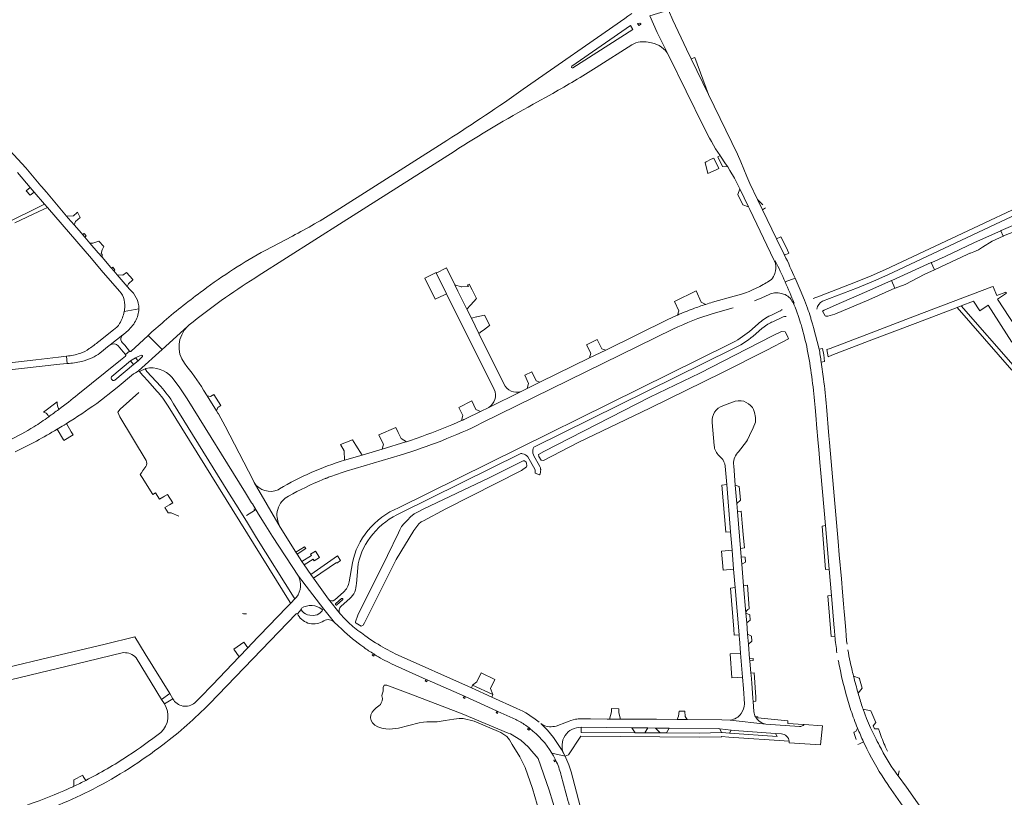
# Model space of a CAD drawing. Header units: metres. Extents: x 166325 to 190320, y 381923 to 404576.
# Tile 196 of 256: x 171467 to 171992, y 387493 to 387907. Entities that reach past the tile are written whole.
import ezdxf

# ---------------------------------------------------------------- set-up
doc = ezdxf.new("R2010")
doc.units = ezdxf.units.M
for name, color, linetype, lineweight in [('B-WE-OG-WATER_BEEK-GV', 8, 'Continuous', 18), ('B-WE-OG-WATER_MEER-GV', 8, 'Continuous', 18), ('B-WE-VH-VERHARDING_ASFALT-GV', 8, 'Continuous', 18), ('B-WE-VH-VERHARDING_BETON-GV', 8, 'Continuous', 18), ('B-WE-VH-VERHARDING_BETONSTRAATSTEEN-GV', 8, 'Continuous', 18), ('B-WE-VH-VERHARDING_HALFVERHARDING-GV', 8, 'Continuous', 18), ('B-WE-VH-VERHARDING_STRAATBAKSTEEN-GV', 8, 'Continuous', 18)]:
    doc.layers.add(name, color=color, linetype=linetype, lineweight=lineweight)

msp = doc.modelspace()

# ---------------------------------------------------------------- linework, layer by layer
at = {"layer": 'B-WE-OG-WATER_BEEK-GV', "flags": 128}
for points in [[(171990.916, 387791.989), (171991.187, 387792.114), (172004.764, 387797.421), (172016.389, 387802.808), (172015.086, 387805.868), (171989.948, 387795.023), (171989.672, 387794.906)], [(171977.733, 387784.646), (171979.988, 387786.077), (171985.077, 387789.308), (171990.916, 387791.989), (171989.672, 387794.906), (171975.647, 387788.526), (171960.097, 387781.238), (171952.89, 387778.011), (171952.616, 387777.889), (171954.379, 387774.128), (171954.651, 387774.254), (171971.848, 387782.232), (171973.248, 387782.84), (171973.546, 387782.97), (171975.243, 387783.707)], [(171931.441, 387768.332), (171933.216, 387764.244), (171933.491, 387764.363), (171938.722, 387766.31), (171949.171, 387771.712), (171954.379, 387774.128), (171952.616, 387777.889), (171944.479, 387774.245), (171931.715, 387768.455)], [(171933.216, 387764.244), (171931.441, 387768.332), (171918.385, 387762.441), (171904.813, 387756.692), (171895.632, 387752.627), (171894.758, 387752.009), (171896.125, 387749.62), (171896.604, 387749.466), (171897.583, 387749.317), (171901.27, 387750.438), (171919.381, 387758.074)], [(171841.477, 387719.472), (171865.21, 387731.355), (171876.624, 387737.38), (171876.205, 387738.67), (171874.94, 387741.05), (171872.978, 387741.179), (171868.224, 387738.885), (171854.666, 387731.938), (171829.42, 387719.097), (171807.301, 387708.459), (171802.838, 387706.235), (171746.346, 387677.371), (171743.633, 387675.815), (171743.731, 387674.63), (171744.99, 387672.693), (171746.162, 387672.492), (171764.735, 387682.051), (171802.866, 387700.342)], [(171734.461, 387667.203), (171737.132, 387669.139), (171737.372, 387669.754), (171737.241, 387671.092), (171737.033, 387671.619), (171736.123, 387672.343), (171735.414, 387672.321), (171717.375, 387663.251), (171682.574, 387646.858), (171679.498, 387645.199), (171677.349, 387644.124), (171675.497, 387642.498), (171673.856, 387640.853), (171672.071, 387638.963), (171670.696, 387637.407), (171669.763, 387635.615), (171668.972, 387634.083), (171663.12, 387622.014), (171647.413, 387590.173), (171646.13, 387586.703), (171646.185, 387586.182), (171646.492, 387585.905), (171649.209, 387584.31), (171650.157, 387584.942), (171650.938, 387586.122), (171667.846, 387619.839), (171677.29, 387635.333), (171679.817, 387638.791), (171681.18, 387639.889), (171682.444, 387640.454), (171694.164, 387646.89)]]:
    msp.add_lwpolyline(points, close=True, dxfattribs=at)
at = {"layer": 'B-WE-OG-WATER_MEER-GV', "flags": 128}
for points in [[(171530.907, 387708.668), (171520.835, 387699.906), (171519.608, 387698.299), (171520.778, 387695.709), (171534.663, 387672.557)], [(171534.487, 387669.376), (171532.991, 387667.176), (171532.217, 387666.037), (171531.58, 387665.1), (171532.544, 387663.548), (171538.225, 387654.404), (171539.762, 387655.299), (171541.863, 387651.941), (171543.624, 387653.006), (171544.025, 387653.249), (171544.425, 387653.491), (171546.068, 387654.485), (171548.848, 387650.041), (171547.216, 387649.017), (171544.696, 387647.435), (171546.471, 387644.606), (171547.829, 387644.667), (171548.041, 387644.676), (171552.192, 387642.964)], [(171753.247, 387484.249), (171749.259, 387497.025), (171743.423, 387513.821), (171738.921, 387518.958), (171738.198, 387519.864), (171734.112, 387523.7), (171728.673, 387526.999), (171727.448, 387527.375), (171702.988, 387537.712), (171675.561, 387548.101), (171662.853, 387552.989), (171661.493, 387552.97), (171660.92, 387551.7), (171660.815, 387549.773), (171660.282, 387548.183), (171660.197, 387547.238), (171660.453, 387545.908), (171660.312, 387544.594), (171659.893, 387543.557), (171659.423, 387542.683), (171658.593, 387541.861), (171657.093, 387540.852), (171655.884, 387539.687), (171654.956, 387538.558), (171654.398, 387537.106), (171654.234, 387535.562), (171654.454, 387534.088), (171655.273, 387532.94), (171656.437, 387531.693), (171658.063, 387530.726), (171660.12, 387530.075), (171662.335, 387529.598), (171664.202, 387529.465), (171669.01, 387530.097), (171679.998, 387532.789), (171682.34, 387533.194), (171684.107, 387533.426), (171688.469, 387533.392), (171689.709, 387533.413), (171693.903, 387534.101), (171698.577, 387534.843), (171701.27, 387535.184), (171703.518, 387535.131), (171709.243, 387533.712), (171723.544, 387527.664), (171726.69, 387525.521), (171728.104, 387523.862), (171729.517, 387521.372), (171733.719, 387514.733), (171736.499, 387509.053), (171740.47, 387497.885), (171746.64, 387476.519)]]:
    msp.add_lwpolyline(points, dxfattribs=at)
at = {"layer": 'B-WE-OG-WATER_MEER-GV'}
for points in [[(171534.663, 387672.557, -0.2942682), (171534.487, 387669.376)], [(171585.939, 387591.142, 0.1648326), (171588.208, 387590.93)]]:
    msp.add_lwpolyline(points, format="xyb", dxfattribs=at)
at = {"layer": 'B-WE-VH-VERHARDING_ASFALT-GV', "flags": 128}
for points in [[(171793.252, 387910.619), (171791.161, 387909.084), (171789.484, 387907.902), (171735.432, 387870.238)], [(171812.753, 387888.397), (171806.819, 387900.396), (171802.827, 387909.277)], [(171761.322, 387882.506), (171792.487, 387904.192), (171793.839, 387902.102), (171761.866, 387881.632)], [(171796.224, 387905.289), (171797.496, 387905.458)], [(171797.825, 387904.645), (171796.97, 387904.132), (171796.224, 387905.289)], [(171774.25, 387881.831), (171793.227, 387893.853)], [(171740.679, 387862.174), (171751.131, 387868.02)], [(171694.869, 387843.001), (171635.92, 387805.463)], [(171592.554, 387769.678), (171594.399, 387770.851), (171639.642, 387799.606), (171698.657, 387837.115)], [(172048.51, 387830.68), (171928.3, 387774.23), (171920.75, 387770.82), (171912.37, 387767.42), (171893.085, 387760.088), (171889.756, 387758.823)], [(171894.744, 387757.349), (171913.38, 387764.52), (171921.9, 387768), (171929.49, 387771.42), (172049.563, 387827.842)], [(171612.597, 387792.058), (171598.052, 387784.396)], [(171867.554, 387768.958), (171866.204, 387768.036)], [(171847.675, 387760.086), (171836.128, 387756.761)], [(171858.637, 387757.542), (171862.529, 387759.111), (171866.351, 387760.909)], [(171836.593, 387750.834), (171847.196, 387753.861)], [(171879.262, 387756.124), (171879.683, 387756.321)], [(171872.276, 387752.148), (171867.18, 387749.75)], [(171868.41, 387746.44), (171873.79, 387748.95)], [(171891.766, 387753.302), (171891.82, 387753.149)], [(171556.769, 387743.96), (171543.176, 387731.632), (171530.587, 387720.192)], [(171535.709, 387739.027), (171543.176, 387731.632), (171556.769, 387743.96), (171557.613, 387744.725)], [(171812.789, 387747.727), (171779.367, 387731.369), (171770.774, 387727.155), (171744.297, 387714.162), (171737.618, 387710.885), (171734.34, 387709.264), (171717.06, 387700.791), (171712.788, 387698.697), (171705.034, 387694.895)], [(171860.531, 387745.261), (171855.9, 387741.21)], [(171862.43, 387742.89), (171865.65, 387745.06)], [(171508.383, 387702.955), (171519.203, 387711.439), (171528.029, 387718.6), (171528.981, 387719.295), (171530.443, 387720.143), (171530.587, 387720.192), (171543.176, 387731.632), (171535.709, 387739.027), (171530.971, 387734.571), (171526.666, 387730.762)], [(171522.229, 387739.361), (171515.544, 387734.07)], [(171713.46, 387692.517), (171815.109, 387742.426)], [(171857.91, 387738.82), (171862.43, 387742.89)], [(171519.855, 387733.503), (171522.518, 387730.312), (171523.694, 387728.904), (171525.917, 387730.825), (171523.293, 387733.892)], [(171523.293, 387733.892), (171522.016, 387735.385)], [(171845.673, 387734.711), (171669.03, 387647.405)], [(171344.844, 387707.788), (171370.493, 387710.613), (171375.818, 387711.199), (171383.173, 387712.009), (171388.634, 387712.61), (171408.962, 387714.849), (171415.763, 387715.598), (171416.031, 387715.628), (171428.726, 387717.052), (171433.536, 387717.592), (171488.689, 387723.779), (171492.705, 387724.184), (171492.231, 387728.074), (171488.119, 387727.533), (171476.029, 387726.116), (171429.718, 387720.895), (171422.884, 387720.125), (171409.136, 387718.575), (171403.527, 387717.943), (171382.499, 387715.572), (171373.338, 387714.539), (171342.31, 387711.041)], [(171523.649, 387728.139), (171521, 387725.872), (171512.908, 387719.31), (171498.387, 387707.699)], [(171516.465, 387717.305), (171526.47, 387725.541), (171529.062, 387727.192), (171530.552, 387727.991), (171532.18, 387728.556)], [(171532.669, 387727.654), (171530.382, 387725.634), (171528.043, 387723.626), (171518.006, 387715.324)], [(171525.917, 387730.825), (171523.694, 387728.904)], [(171741.101, 387679.627), (171846.954, 387732.002)], [(171534.595, 387721.541), (171531.148, 387719.984), (171532.754, 387718.018), (171533.983, 387716.658), (171534.884, 387715.66), (171535.543, 387714.931), (171540.411, 387709.541)], [(171531.148, 387719.984), (171534.595, 387721.541)], [(171542.506, 387711.862), (171535.099, 387720.009), (171534.47, 387720.795)], [(171516.614, 387715.458), (171516.27, 387715.901)], [(171548.496, 387716.764), (171552.636, 387711.24), (171556.58, 387705.373), (171587.521, 387655.326), (171590.875, 387649.979), (171591.248, 387649.391), (171594.584, 387644.008), (171597.563, 387639.216), (171602.04, 387632.06), (171615.733, 387610.926), (171629.352, 387593.433), (171634.96, 387586.228), (171636.787, 387584.634), (171638.992, 387582.566)], [(171642.26, 387586.421), (171640.264, 387588.352), (171638.031, 387590.934), (171631.785, 387598.644), (171623.852, 387609.878), (171622.41, 387611.921), (171618.806, 387617.024), (171617.64, 387618.829), (171615.193, 387622.616), (171614.481, 387623.719), (171606.042, 387636.975), (171592.214, 387660.785), (171591.616, 387662.008), (171576.786, 387690.822), (171573.156, 387697.356), (171572.947, 387697.692), (171572.135, 387698.998), (171567.163, 387706.988), (171565.281, 387710.013)], [(171546.403, 387701.498), (171611.454, 387596.906)], [(171613.501, 387599.337), (171593.497, 387631.443), (171588.653, 387639.312), (171584.498, 387646), (171578.216, 387655.963), (171549.275, 387702.783)], [(171673.397, 387682.565), (171673.186, 387682.495), (171672.975, 387682.427), (171660.376, 387678.655), (171649.656, 387675.446), (171640.324, 387672.652)], [(171641.156, 387666.811), (171669.951, 387675.447)], [(171670.37, 387644.63), (171734.224, 387676.224)], [(171744.322, 387669.407), (171740.98, 387675.407), (171740.868, 387675.608)], [(171737.953, 387674.521), (171741.62, 387667.908)], [(171741.765, 387665.804), (171744.092, 387664.909)], [(171592.214, 387660.785), (171606.042, 387636.975)], [(171628.746, 387662.372), (171630.067, 387662.902), (171630.34, 387663.01), (171630.615, 387663.118)], [(171605.701, 387657.463), (171604.991, 387657.002)], [(171608.781, 387652.46), (171610.501, 387653.504)], [(171644.49, 387617.98), (171642.796, 387607.994)], [(171646.619, 387607.042), (171647.651, 387617.466)], [(171628.462, 387593.218), (171629.352, 387593.433), (171615.733, 387610.926)], [(171639.822, 387602.458), (171635.146, 387598.33)], [(171614.779, 387599.779), (171614.235, 387599.202), (171611.382, 387596.227), (171609.486, 387594.258), (171590.493, 387574.525), (171589.335, 387573.324), (171588.89, 387572.855), (171584.145, 387567.918), (171570.027, 387553.163), (171568.985, 387552.078), (171564.543, 387547.452), (171560.628, 387543.581)], [(171611.382, 387596.227), (171614.235, 387599.202)], [(171631.785, 387598.644), (171638.031, 387590.934)], [(171638.581, 387595.015), (171643.131, 387598.979)], [(171615.218, 387590.831), (171617.246, 387593.25)], [(171617.779, 387592.385), (171617.246, 387593.25), (171615.218, 387590.831), (171615.576, 387590.245)], [(171628.444, 387592.472), (171627.338, 387591.493)], [(171629.352, 387593.433), (171628.462, 387593.218)], [(171634.96, 387586.228), (171629.352, 387593.433)], [(171568.441, 387543.037), (171614.504, 387590.965)], [(171623.781, 387590.072), (171621.763, 387590.175)], [(171656.881, 387575.5), (171654.354, 387577.136), (171651.05, 387579.415), (171649.324, 387580.697)], [(171655.844, 387569.559), (171656.236, 387569.315)], [(171732.115, 387540.537), (171718.69, 387546.569), (171707.831, 387551.46), (171667.365, 387569.655)], [(171665.289, 387564.361), (171683.867, 387555.999), (171684.283, 387555.809), (171704.184, 387546.997), (171704.532, 387546.851), (171721.23, 387539.226), (171721.55, 387539.085), (171721.982, 387538.943), (171731.452, 387534.648)], [(171548.926, 387545.727), (171544.41, 387542.966)], [(171736.63, 387531.558), (171738.542, 387530.138), (171738.905, 387529.85)], [(171760.92, 387506.73), (171759.7, 387510.56), (171758.17, 387514.25), (171757.773, 387515.034), (171750.698, 387516.78), (171751.567, 387515.278), (171752.624, 387513.165), (171752.835, 387512.76)], [(171750.698, 387516.78), (171757.773, 387515.034), (171757.06, 387516.44)], [(171755.532, 387505.49), (171755.696, 387504.881), (171759.427, 387491.022), (171759.541, 387490.582), (171761.282, 387483.801), (171761.369, 387483.471), (171769.193, 387453.9), (171769.737, 387451.828), (171769.87, 387451.36), (171775.993, 387428.097), (171776.114, 387427.637), (171778.492, 387418.603), (171781.817, 387406.044), (171782.213, 387404.728), (171782.356, 387404.309), (171782.811, 387403.021)], [(171797.522, 387386.856), (171792.717, 387395.505), (171792.642, 387395.64), (171790.782, 387399.325), (171788.867, 387403.781), (171786.804, 387409.464), (171785.312, 387414.215), (171783.412, 387421.437), (171760.92, 387506.73)]]:
    msp.add_lwpolyline(points, dxfattribs=at)
at = {"layer": 'B-WE-VH-VERHARDING_ASFALT-GV'}
for points in [[(171793.227, 387893.853, -0.0934793), (171797.737, 387895.418)], [(171797.737, 387895.418, -0.0329437), (171799.953, 387895.475)], [(171799.953, 387895.475, -0.056196), (171803.778, 387894.882)], [(171803.778, 387894.882, -0.2291228), (171812.753, 387888.397)], [(171751.131, 387868.02, 0.0158317), (171774.25, 387881.831)], [(171761.866, 387881.632, -0.9460445), (171761.322, 387882.506)], [(171735.432, 387870.238, -0.0128118), (171694.869, 387843.001)], [(171698.657, 387837.115, -0.0180414), (171740.679, 387862.174)], [(171635.92, 387805.463, -0.0214633), (171612.597, 387792.058)], [(171598.052, 387784.396, 0.0365034), (171565.063, 387763.107)], [(171869.245, 387778.731, -0.0320249), (171869.775, 387777.495)], [(171869.775, 387777.495, -0.1397866), (171869.429, 387772.158)], [(171557.613, 387744.725, -0.0285473), (171592.554, 387769.678)], [(171869.429, 387772.158, -0.0916062), (171867.554, 387768.958)], [(171863.164, 387766.161, -0.0738301), (171847.675, 387760.086)], [(171866.204, 387768.036, -0.0156092), (171863.164, 387766.161)], [(171565.063, 387763.107, 0.0206462), (171544.274, 387746.665)], [(171866.351, 387760.909, -0.0840759), (171869.223, 387761.722)], [(171869.223, 387761.722, -0.0531637), (171871.104, 387761.724)], [(171871.104, 387761.724, -0.0806471), (171874.811, 387760.847)], [(171874.811, 387760.847, -0.1975456), (171879.262, 387756.124)], [(171836.128, 387756.761, 0.006041), (171832.58, 387755.67)], [(171891.82, 387753.149, -0.2552028), (171894.744, 387757.349)], [(171817.506, 387749.921, 0.0081634), (171812.789, 387747.727)], [(171815.109, 387742.426, -0.0395048), (171836.593, 387750.834)], [(171867.18, 387749.75, 0.0438032), (171863.658, 387747.798)], [(171872.843, 387752.499, -0.0596242), (171872.276, 387752.148)], [(171873.29, 387752.937, -0.0531134), (171872.843, 387752.499)], [(171873.79, 387748.95, -0.1175436), (171875.381, 387749.179)], [(171544.274, 387746.665, 0.0089444), (171535.709, 387739.027)], [(171555.07, 387724.275, -0.3709554), (171556.769, 387743.96)], [(171863.658, 387747.798, 0.0437883), (171860.531, 387745.261)], [(171865.65, 387745.06, -0.0408696), (171868.41, 387746.44)], [(171522.016, 387735.385, -0.4278018), (171522.229, 387739.361)], [(171855.9, 387741.21, -0.0581303), (171845.673, 387734.711)], [(171846.954, 387732.002, 0.0724671), (171857.91, 387738.82)], [(171515.544, 387734.07, -0.3699604), (171519.855, 387733.503)], [(171523.694, 387728.904, -0.4562454), (171523.649, 387728.139)], [(171526.666, 387730.762, -0.42592), (171525.917, 387730.825)], [(171565.281, 387710.013, 0.0339653), (171555.07, 387724.275)], [(171530.587, 387720.192, -0.2744528), (171531.148, 387719.984)], [(171534.47, 387720.795, -0.44599), (171534.595, 387721.541)], [(171534.595, 387721.541, -0.2731056), (171548.496, 387716.764)], [(171518.006, 387715.324, -0.4166781), (171516.614, 387715.458)], [(171549.275, 387702.783, 0.0538826), (171542.506, 387711.862)], [(171498.387, 387707.699, -0.0111566), (171488.185, 387699.726)], [(171540.411, 387709.541, -0.0559345), (171546.403, 387701.498)], [(171492.241, 387692.153, 0.0187918), (171508.383, 387702.955)], [(171482.824, 387695.82, -0.0081036), (171475.008, 387690.451)], [(171490.985, 387691.384, 0.0017373), (171492.241, 387692.153)], [(171669.951, 387675.447, 0.0413215), (171713.46, 387692.517)], [(171702.613, 387693.808, -0.0184097), (171681.452, 387685.33)], [(171475.008, 387690.451, -0.0345485), (171448.129, 387677.028)], [(171465.075, 387677.143, 0.0207117), (171487.29, 387689.148)], [(171681.452, 387685.33, -0.0065343), (171673.397, 387682.565)], [(171734.224, 387676.224, -0.0438462), (171735.092, 387676.148)], [(171735.092, 387676.148, -0.1724708), (171737.953, 387674.521)], [(171740.868, 387675.608, -0.2045759), (171740.769, 387678.959)], [(171740.769, 387678.959, -0.0443672), (171741.101, 387679.627)], [(171640.324, 387672.652, 0.0608626), (171605.701, 387657.463)], [(171633, 387664.033, -0.0132872), (171641.156, 387666.811)], [(171741.62, 387667.908, -0.0689168), (171741.85, 387667.033)], [(171741.85, 387667.033, -0.0956998), (171741.765, 387665.804)], [(171744.092, 387664.909, 0.139704), (171744.753, 387667.53)], [(171744.727, 387667.916, 0.078476), (171744.322, 387669.407)], [(171744.753, 387667.53, 0.0206318), (171744.727, 387667.916)], [(171604.991, 387657.002, -0.3767273), (171592.214, 387660.785)], [(171610.501, 387653.504, -0.0330039), (171628.746, 387662.372)], [(171630.615, 387663.118, -0.0029791), (171633, 387664.033)], [(171604.327, 387644.117, -0.2165981), (171608.781, 387652.46)], [(171606.042, 387636.975, -0.1122885), (171604.327, 387644.117)], [(171669.03, 387647.405, 0.1237852), (171652.812, 387635.18)], [(171655.402, 387633.333, -0.117744), (171670.37, 387644.63)], [(171652.812, 387635.18, 0.1265869), (171644.49, 387617.98)], [(171647.651, 387617.466, -0.1319753), (171655.402, 387633.333)], [(171615.733, 387610.926, -0.2851069), (171614.779, 387599.779)], [(171642.796, 387607.994, -0.1630416), (171639.822, 387602.458)], [(171643.131, 387598.979, 0.2171295), (171646.619, 387607.042)], [(171611.454, 387596.906, -0.3388281), (171611.382, 387596.227)], [(171614.235, 387599.202, -0.3992093), (171613.501, 387599.337)], [(171635.146, 387598.33, -0.4005106), (171631.785, 387598.644)], [(171636.3, 387595.64, -1.0428108), (171635.629, 387596.37)], [(171638.66, 387599.01, -1.0542718), (171639.32, 387598.27)], [(171614.504, 387590.965, -0.3947238), (171615.218, 387590.831)], [(171617.246, 387593.25, -0.3735909), (171617.378, 387593.956)], [(171617.378, 387593.956, -0.3099917), (171628.462, 387593.218)], [(171621.763, 387590.175, -0.2265806), (171617.779, 387592.385)], [(171627.338, 387591.493, -0.1885394), (171623.781, 387590.072)], [(171628.462, 387593.218, -0.3700176), (171628.444, 387592.472)], [(171638.031, 387590.934, -0.4185954), (171638.581, 387595.015)], [(171615.576, 387590.245, 0.4301833), (171629.331, 387587.176)], [(171629.331, 387587.176, -0.3670005), (171634.96, 387586.228)], [(171649.324, 387580.697, -0.0322671), (171642.26, 387586.421)], [(171638.992, 387582.566, 0.0362908), (171650.544, 387573.084)], [(171667.365, 387569.655, -0.0305146), (171656.881, 387575.5)], [(171650.544, 387573.084, 0.0155284), (171655.844, 387569.559)], [(171656.236, 387569.315, 0.0379182), (171665.289, 387564.361)], [(171560.628, 387543.581, -0.4855579), (171548.926, 387545.727)], [(171544.41, 387542.966, -0.3717303), (171542.459, 387527.78)], [(171543.611, 387521.196, 0.0367482), (171568.441, 387543.037)], [(171743.953, 387533.194, 0.0645695), (171732.115, 387540.537)], [(171731.452, 387534.648, -0.0467938), (171736.63, 387531.558)], [(171738.905, 387529.85, -0.0957112), (171750.698, 387516.78)], [(171542.459, 387527.78, -0.0214317), (171525.035, 387515.238)], [(171506.578, 387497.631, 0.0454852), (171543.611, 387521.196)], [(171525.035, 387515.238, -0.0275863), (171502.638, 387502.232)], [(171752.835, 387512.76, -0.0425378), (171755.532, 387505.49)], [(171502.638, 387502.232, -0.0075762), (171496.278, 387499.114)], [(171490.854, 387496.639, -0.0430955), (171448.287, 387482.33)], [(171469.759, 387482.294, 0.0403172), (171506.578, 387497.631)], [(171496.278, 387499.114, -0.0064548), (171490.854, 387496.639)]]:
    msp.add_lwpolyline(points, format="xyb", dxfattribs=at)
at = {"layer": 'B-WE-VH-VERHARDING_ASFALT-GV', "flags": 128}
msp.add_lwpolyline([(171530.382, 387725.634), (171529.062, 387727.192), (171526.47, 387725.541), (171528.043, 387723.626)], close=True, dxfattribs=at)
at = {"layer": 'B-WE-VH-VERHARDING_BETON-GV', "flags": 128}
for points in [[(171656.236, 387569.315), (171655.844, 387569.559), (171655.088, 387568.832), (171655.922, 387568.318)], [(171684.283, 387555.809), (171683.867, 387555.999), (171683.228, 387555.203), (171684.114, 387554.772)], [(171704.532, 387546.851), (171704.184, 387546.997), (171703.523, 387546.194), (171704.376, 387545.779)], [(171721.982, 387538.943), (171721.55, 387539.085), (171720.958, 387538.3), (171721.809, 387537.903)], [(171738.905, 387529.85), (171738.542, 387530.138), (171737.707, 387529.503), (171738.495, 387528.918)], [(171752.835, 387512.76), (171752.624, 387513.165), (171751.663, 387512.962), (171752.075, 387512.113)]]:
    msp.add_lwpolyline(points, close=True, dxfattribs=at)
at = {"layer": 'B-WE-VH-VERHARDING_BETONSTRAATSTEEN-GV', "flags": 128}
for points in [[(171525.982, 387763.563), (171524.532, 387765.255), (171519.333, 387771.323), (171517.473, 387773.495), (171516.308, 387774.855), (171515.942, 387775.282), (171511.267, 387780.781), (171509.241, 387783.165), (171504.781, 387788.317), (171502.068, 387791.451), (171500.851, 387792.856), (171500.219, 387793.587), (171496.388, 387797.941), (171493.225, 387801.535), (171492.261, 387802.681), (171481.611, 387815.338), (171478.957, 387818.493), (171478.714, 387818.782), (171470.726, 387828.275), (171374.51, 387932.47)], [(171833.991, 387867.406), (171824.903, 387886.317), (171822.433, 387891.456), (171815.102, 387906.93), (171812.704, 387912.275), (171802.827, 387909.277), (171806.819, 387900.396), (171812.753, 387888.397), (171831.616, 387850.043)], [(171874.604, 387781.816), (171874.512, 387782.008), (171874.42, 387782.2), (171870.319, 387790.589), (171862.743, 387806.084), (171860.13, 387811.43), (171856.113, 387820.02), (171854.479, 387823.691), (171851.3, 387831.577), (171849.459, 387835.685), (171833.991, 387867.406)], [(171840.239, 387834.881), (171838.96, 387834.307), (171841.456, 387829.054), (171844.279, 387828.857), (171843.159, 387830.572), (171840.466, 387834.544)], [(171840.466, 387834.544), (171843.159, 387830.572), (171844.279, 387828.857), (171845.506, 387826.978), (171847.87, 387822.864), (171850.76, 387817.135), (171855.367, 387807.531), (171855.488, 387807.279), (171856.048, 387806.112), (171868.843, 387779.439)], [(171466.246, 387825.804), (171473.043, 387817.903), (171475.121, 387815.487), (171480.63, 387809.083), (171482.15, 387807.317), (171505.58, 387780.08), (171510.746, 387773.947), (171520.521, 387762.733)], [(171860.13, 387811.43), (171862.743, 387806.084), (171864.36, 387807.08)], [(171862.93, 387808.68), (171860.13, 387811.43)], [(171464.871, 387798.998), (171477.499, 387805.027), (171482.15, 387807.317), (171480.63, 387809.083), (171478.041, 387807.802), (171442.812, 387790.367)], [(171711.83, 387740.244), (171707.829, 387748.315), (171705.464, 387753.087), (171700.693, 387762.712), (171699.05, 387766.109), (171694.561, 387775.081), (171689.188, 387772.288), (171692.491, 387765.643), (171694.618, 387761.362), (171719.96, 387710.371)], [(171869.245, 387778.731), (171869.619, 387778.878)], [(171889.255, 387745.852), (171888.631, 387748.024), (171888.48, 387748.558), (171888.04, 387750.11), (171887.604, 387751.278), (171887.167, 387752.445), (171886.709, 387753.651), (171885.094, 387757.92), (171882.831, 387763.396), (171880.2, 387769.585), (171874.828, 387767.678)], [(171874.828, 387767.678), (171880.2, 387769.585)], [(171832.58, 387755.67), (171830.209, 387756.919), (171827.421, 387762.853), (171815.957, 387757.264), (171818.262, 387752.251), (171817.506, 387749.921)], [(171879.683, 387756.321), (171879.262, 387756.124), (171879.632, 387755.311), (171880.128, 387754.224), (171880.848, 387752.168), (171882.076, 387748.664), (171883.129, 387745.618)], [(171523.038, 387751.799), (171530.861, 387753.265)], [(171892.939, 387731.883), (171889.926, 387743.432)], [(171517.254, 387742.079), (171509.455, 387735.926)], [(171522.398, 387739.494), (171524.218, 387741.031)], [(171725.192, 387713.29), (171711.83, 387740.244)], [(171510.032, 387729.772), (171515.07, 387733.695)], [(171492.531, 387728.113), (171492.231, 387728.074), (171492.705, 387724.184)], [(171894.831, 387732.164), (171892.939, 387731.883)], [(171894.074, 387724.982), (171895.897, 387725.304), (171895.4, 387728.838), (171894.831, 387732.164)], [(171895.3, 387716.047), (171894.074, 387724.982)], [(171717.06, 387700.791), (171734.34, 387709.264)], [(171487.261, 387703.786), (171480.144, 387698.265)], [(171488.185, 387699.726), (171487.591, 387701.642), (171487.353, 387702.806), (171487.261, 387703.786)], [(171712.788, 387698.697), (171710.239, 387699.765), (171708.059, 387704.266), (171701.104, 387700.844), (171703.336, 387696.423), (171702.613, 387693.808)], [(171846.81, 387703.58), (171841.695, 387701.725)], [(171903.707, 387622.292), (171903.097, 387629.336), (171898.521, 387682.165), (171898.214, 387685.71), (171896.87, 387701.22)], [(171482.559, 387696.58), (171482.824, 387695.82)], [(171705.034, 387694.895), (171712.788, 387698.697)], [(171890.849, 387700.677), (171891.375, 387694.604), (171891.624, 387691.732), (171892.482, 387681.822), (171892.781, 387678.371), (171893.387, 387671.385), (171893.876, 387665.737), (171896.292, 387637.847), (171898.298, 387614.688), (171899.506, 387600.746), (171901.02, 387583.27)], [(171487.29, 387689.148), (171490.721, 387683.535), (171490.924, 387683.203), (171495.924, 387686.134), (171495.698, 387686.503), (171495.585, 387686.688), (171494.863, 387687.867), (171492.241, 387692.153)], [(171836.029, 387692.849), (171837.1, 387680.499)], [(171849.55, 387676.61), (171850, 387677.176), (171854.38, 387682.69), (171854.89, 387683.47), (171855.971, 387685.858), (171857.784, 387689.865), (171859.14, 387692.862)], [(171839.8, 387675.06), (171840.891, 387674.039)], [(171851.491, 387621.282), (171851.128, 387625.676), (171849.494, 387645.428), (171849.152, 387649.571), (171848.338, 387659.408), (171847.48, 387669.781)], [(171842.95, 387669.46), (171843.75, 387659.73), (171845.821, 387634.548), (171846.623, 387624.798), (171847.46, 387614.619), (171848.264, 387604.837), (171850.334, 387579.677), (171850.411, 387578.745), (171850.494, 387577.728), (171851.13, 387569.998), (171852.179, 387557.249), (171852.681, 387551.137), (171853.17, 387543.008)], [(171588.107, 387643.325), (171592.399, 387645.956)], [(171858.18, 387538.83), (171857.839, 387544.29), (171857.718, 387546.005), (171857.055, 387554.017), (171856.706, 387558.233), (171856.618, 387559.299), (171856.075, 387565.86), (171855.98, 387567.014), (171855.339, 387574.764), (171854.906, 387579.992), (171854.397, 387586.156), (171853.973, 387591.282), (171852.765, 387605.879), (171851.811, 387617.419), (171851.491, 387621.282)], [(171907.18, 387582.195), (171906.821, 387586.343), (171906.477, 387590.308), (171906.327, 387592.046), (171905.971, 387596.148), (171905.432, 387602.381), (171904.814, 387609.514), (171903.707, 387622.292)], [(171855.344, 387598.952), (171854.78, 387606.11), (171852.765, 387605.879), (171853.973, 387591.282)], [(171638.66, 387599.01), (171635.629, 387596.37)], [(171636.3, 387595.64), (171639.32, 387598.27)], [(171855.776, 387593.478), (171855.344, 387598.952)], [(171899.506, 387600.746), (171897.609, 387600.512), (171899.44, 387578.874), (171901.347, 387579.017)], [(171901.02, 387583.27), (171899.506, 387600.746)], [(171542.897, 387545.337), (171547.296, 387548.406), (171534.255, 387569.562), (171528.71, 387578.567), (171512.896, 387574.76), (171482.283, 387567.426), (171461.395, 387562.42), (171427.379, 387554.224), (171428.908, 387547.808), (171462.575, 387555.832), (171502.92, 387565.51), (171522.654, 387570.226), (171522.696, 387570.229)], [(171529.33, 387567.443), (171542.897, 387545.337)], [(171914.329, 387556.6), (171911.28, 387557.793)], [(171913.752, 387548.591), (171915.931, 387551.356)], [(171922.728, 387525.289), (171921.874, 387527.023), (171921.049, 387528.771), (171920.54, 387529.881), (171920.398, 387530.189), (171918.267, 387535.168), (171916.337, 387540.229)], [(171925.797, 387526.206), (171925.081, 387528.197), (171924.527, 387529.614), (171922.423, 387529.651), (171921.708, 387531.266), (171923.192, 387533.026), (171920.527, 387539.236), (171916.337, 387540.229), (171918.267, 387535.168), (171920.398, 387530.189), (171920.54, 387529.881), (171921.049, 387528.771), (171921.874, 387527.023), (171922.728, 387525.289)], [(171763.239, 387534.74), (171760.873, 387534.057), (171759.947, 387533.768), (171758.57, 387533.19), (171752.918, 387531.15)], [(171864.683, 387532.129), (171845.62, 387534.34), (171841.085, 387534.393), (171822.675, 387534.609), (171817.463, 387534.67), (171806.39, 387534.8), (171787.29, 387534.844), (171781.33, 387534.857), (171780.16, 387534.86), (171771.311, 387534.957), (171766.529, 387535.01)], [(171845.62, 387534.34), (171864.683, 387532.129)], [(171876.352, 387534.013), (171860.299, 387535.47), (171860.339, 387536.014), (171859.523, 387535.997), (171859.177, 387535.99)], [(171885.042, 387532.01), (171884.566, 387532.035), (171884.56, 387531.919), (171876.389, 387532.519), (171876.352, 387534.013)], [(171766.267, 387530.48), (171793.215, 387530.221), (171801.743, 387530.14), (171805.861, 387530.1), (171813.207, 387530.03), (171839.22, 387529.78), (171840.132, 387529.666), (171846.075, 387528.922), (171847.77, 387528.71), (171869.68, 387527.25), (171872.9, 387527.05)], [(171845.172, 387527.4), (171841.38, 387527.67), (171840.988, 387527.659), (171829.3, 387527.33), (171811.748, 387527.455), (171808.262, 387527.48), (171800.259, 387527.537), (171795.121, 387527.574), (171766.29, 387527.78), (171766.267, 387530.48)], [(171882.46, 387530.94), (171864.683, 387532.129)], [(171877.07, 387523.091), (171877.1, 387522.2), (171893.72, 387521.11), (171894.72, 387531.21), (171885.042, 387532.01)], [(171913.419, 387530.066), (171912.452, 387528.218), (171911.456, 387527.815), (171911.824, 387526.616), (171912.62, 387524.02)], [(171757.06, 387516.44), (171757.773, 387515.034), (171759.63, 387515.9), (171766.17, 387525.7), (171829.34, 387525.2), (171840.97, 387525.496), (171841.12, 387525.5), (171844.944, 387525.244), (171877.07, 387523.091)], [(171872.9, 387527.05), (171869.68, 387527.25), (171870.63, 387525.59), (171845.172, 387527.4)], [(171913.499, 387521.309), (171914.379, 387521.692), (171916.605, 387522.768)], [(171916.605, 387522.768), (171918.383, 387519.066)], [(171933.79, 387506.38), (171933.874, 387506.26), (171935.089, 387504.563), (171935.515, 387507.3)], [(171502.638, 387502.232), (171501.199, 387504.234), (171501.021, 387504.98), (171496.291, 387502.596), (171496.278, 387499.114)], [(171955.76, 387475.64), (171951.97, 387480.33), (171951.459, 387481.032), (171947.07, 387487.06), (171947.45, 387487.29), (171945.355, 387490.218), (171939.39, 387498.553), (171935.089, 387504.563), (171933.874, 387506.26), (171933.79, 387506.38)], [(171929.463, 387499.996), (171929.99, 387499.13), (171931.236, 387497.383), (171936.344, 387490.217), (171941.51, 387482.97), (171941.82, 387483.21), (171947.73, 387474.965), (171948.815, 387473.451), (171961.84, 387455.28), (171965.411, 387457.453), (171963.435, 387459.905)]]:
    msp.add_lwpolyline(points, dxfattribs=at)
for points in [[(171826.815, 387887.056), (171824.903, 387886.317), (171833.991, 387867.406)], [(171836.953, 387833.576), (171835.576, 387832.888), (171832.884, 387831.545), (171832.311, 387831.259), (171833.676, 387825.268), (171838.142, 387827.348), (171839.549, 387828.004)], [(171473.043, 387817.903), (171470.885, 387816.177), (171472.92, 387813.724), (171475.121, 387815.487)], [(171850.76, 387817.135), (171849.696, 387814.222), (171852.383, 387808.693), (171855.367, 387807.531)], [(171499.588, 387801.957), (171498.106, 387804.757), (171497.959, 387804.625), (171495.967, 387802.836), (171492.261, 387802.681), (171493.225, 387801.535), (171496.388, 387797.941), (171497.043, 387799.716)], [(171500.851, 387792.856), (171502.068, 387791.451), (171502.823, 387792.106), (171501.65, 387793.484)], [(171872.597, 387791.661), (171870.319, 387790.589), (171874.42, 387782.2), (171874.512, 387782.008), (171874.604, 387781.816), (171876.889, 387782.976), (171876.148, 387784.52), (171875.403, 387786.063)], [(171512.176, 387786.504), (171509.585, 387789.388), (171506.247, 387788.24), (171504.781, 387788.317), (171509.241, 387783.165), (171511.267, 387780.781), (171511.299, 387782.229), (171510.84, 387782.817), (171511.31, 387784.674)], [(171516.308, 387774.855), (171517.473, 387773.495), (171518.127, 387774.048), (171516.99, 387775.415)], [(171524.207, 387772.687), (171522.338, 387771.291), (171519.333, 387771.323), (171524.532, 387765.255), (171525.281, 387766.636), (171527.553, 387768.789), (171527.632, 387768.864)], [(171689.188, 387772.288), (171689.072, 387772.562), (171683.084, 387769.604), (171688.543, 387758.422), (171693.519, 387760.83), (171694.618, 387761.362), (171692.491, 387765.643)], [(171708.319, 387763.435), (171706.725, 387766.505), (171705.827, 387766.006), (171706.231, 387765.19), (171702.827, 387764.953), (171702.42, 387764.925), (171699.05, 387766.109), (171700.693, 387762.712), (171705.464, 387753.087), (171707.317, 387755.176), (171707.55, 387755.438), (171710.563, 387758.834)], [(171945.442, 387746.056), (171966.48, 387754.079), (171968.65, 387754.906), (171975.135, 387757.379), (171978.444, 387752.302), (171982.878, 387755.196), (171995.621, 387735.616), (172000.718, 387738.944), (171987.996, 387758.512), (171992.64, 387761.568), (171992.352, 387762.015), (171992.298, 387762.155), (171987.499, 387760.317), (171985.702, 387765.054), (171985.585, 387765.254), (171984.883, 387764.98), (171943.782, 387749.309), (171918.286, 387739.575), (171898.798, 387732.197), (171897.134, 387731.567), (171897.69, 387727.807), (171899.781, 387728.609), (171919.603, 387736.209)], [(171714.913, 387750.005), (171710.741, 387749.01), (171710.547, 387748.964), (171707.829, 387748.315), (171711.83, 387740.244), (171713.47, 387741.431), (171714.23, 387741.98), (171717.582, 387744.405), (171717.678, 387744.475)], [(171774.787, 387736.956), (171769.107, 387734.193), (171771.402, 387729.68), (171770.774, 387727.155), (171779.367, 387731.369), (171777.206, 387732.068)], [(171740.052, 387719.823), (171736.222, 387717.93), (171738.329, 387713.6), (171737.618, 387710.885), (171744.297, 387714.162), (171742.34, 387715.034)], [(171570.829, 387707.658), (171569.002, 387706.538), (171567.163, 387706.988), (171572.135, 387698.998), (171572.89, 387700.751), (171574.496, 387701.75)], [(171668.921, 387687.496), (171667.604, 387690.17), (171658.578, 387686.168), (171659.337, 387684.655), (171661.062, 387681.219), (171660.376, 387678.655), (171672.975, 387682.427), (171673.186, 387682.495), (171673.397, 387682.565), (171670.477, 387684.338)], [(171644.588, 387683.611), (171638.164, 387681.031), (171640.127, 387677.657), (171640.324, 387672.652), (171649.656, 387675.446), (171646.349, 387680.773)], [(171843.75, 387659.73), (171841.2, 387659.4), (171843.27, 387634.36), (171845.821, 387634.548)], [(171850.725, 387655.295), (171850.447, 387658.646), (171848.338, 387659.408), (171849.152, 387649.571), (171851.04, 387651.502)], [(171852.08, 387639.25), (171851.549, 387645.494), (171849.494, 387645.428), (171851.128, 387625.676), (171853.164, 387625.954), (171852.734, 387631.233)], [(171896.292, 387637.847), (171894.543, 387637.639), (171896.322, 387614.557), (171898.298, 387614.688)], [(171619.682, 387625.637), (171619.083, 387626.626), (171614.481, 387623.719), (171615.193, 387622.616)], [(171617.64, 387618.829), (171618.806, 387617.024), (171623.68, 387620.022), (171624.202, 387619.201), (171627.005, 387620.866), (171624.88, 387624.276), (171622.159, 387622.656), (171622.649, 387621.893)], [(171846.623, 387624.798), (171841.04, 387624.32), (171841.88, 387614.21), (171847.46, 387614.619)], [(171636.294, 387617.854), (171638.187, 387619.309), (171636.562, 387621.694), (171622.41, 387611.921), (171623.852, 387609.878), (171635.995, 387618.248)], [(171853.568, 387620.995), (171851.491, 387621.282), (171851.811, 387617.419), (171853.785, 387618.322)], [(171848.264, 387604.837), (171845.71, 387604.62), (171847.505, 387582.737), (171847.77, 387579.5), (171850.334, 387579.677)], [(171856.028, 387590.29), (171853.973, 387591.282), (171854.397, 387586.156), (171856.24, 387587.598)], [(171588.89, 387572.855), (171586.799, 387575.886), (171581.339, 387572.094), (171584.145, 387567.918)], [(171856.916, 387579.021), (171854.906, 387579.992), (171855.339, 387574.764), (171857.122, 387576.407)], [(171851.13, 387569.998), (171845.57, 387569.56), (171846.57, 387556.81), (171852.179, 387557.249)], [(171857.805, 387567.201), (171855.98, 387567.014), (171856.075, 387565.86), (171857.919, 387566.017)], [(171720.302, 387555.992), (171713.14, 387559.442), (171710.838, 387554.662), (171708.465, 387552.867), (171719.325, 387547.982), (171718.087, 387551.207)], [(171858.438, 387559.448), (171856.618, 387559.299), (171856.706, 387558.233), (171857.055, 387554.017), (171857.718, 387546.005), (171857.839, 387544.29), (171859.353, 387544.348), (171859.353, 387546.615)], [(171708.465, 387552.867), (171707.831, 387551.46), (171718.69, 387546.569), (171719.325, 387547.982)], [(171548.926, 387545.727), (171547.296, 387548.406), (171542.897, 387545.337), (171544.41, 387542.966)], [(171786.315, 387540.267), (171782.462, 387540.454), (171782.491, 387538.747), (171781.33, 387534.857), (171787.29, 387534.844), (171786.431, 387538.194)], [(171821.515, 387539.124), (171818.514, 387539.163), (171818.041, 387536.403), (171817.463, 387534.67), (171822.675, 387534.609), (171821.711, 387536.309)], [(171801.743, 387530.14), (171793.215, 387530.221), (171795.121, 387527.574), (171800.259, 387527.537)], [(171813.207, 387530.03), (171805.861, 387530.1), (171808.262, 387527.48), (171811.748, 387527.455)], [(171846.075, 387528.922), (171840.132, 387529.666), (171840.988, 387527.659), (171841.38, 387527.67), (171845.172, 387527.4)]]:
    msp.add_lwpolyline(points, close=True, dxfattribs=at)
at = {"layer": 'B-WE-VH-VERHARDING_BETONSTRAATSTEEN-GV'}
for points in [[(171831.616, 387850.043, 0.0377953), (171840.239, 387834.881)], [(171840.239, 387834.881, 0.0102485), (171840.466, 387834.544)], [(171880.2, 387769.585, 0.0090143), (171874.604, 387781.816)], [(171868.843, 387779.439, -0.0164558), (171869.245, 387778.731)], [(171869.619, 387778.878, -0.0077521), (171874.828, 387767.678)], [(171874.828, 387767.678, -0.0078669), (171879.683, 387756.321)], [(171520.521, 387762.733, -0.1304923), (171522.968, 387758.006)], [(171529.354, 387759.226, 0.1119626), (171525.982, 387763.563)], [(171530.861, 387753.265, 0.1343933), (171529.354, 387759.226)], [(171522.968, 387758.006, -0.0824965), (171523.206, 387752.888)], [(171825.877, 387753.341, -0.0114988), (171832.58, 387755.67)], [(171523.038, 387751.799, -0.0701491), (171520.602, 387745.526)], [(171523.206, 387752.888, -0.0183537), (171523.038, 387751.799)], [(171529.078, 387746.757, 0.1175638), (171530.861, 387753.265)], [(171817.506, 387749.921, -0.0151156), (171825.877, 387753.341)], [(171520.602, 387745.526, -0.1373013), (171517.254, 387742.079)], [(171524.218, 387741.031, 0.0950289), (171529.078, 387746.757)], [(171883.129, 387745.618, -0.0029382), (171883.921, 387742.928)], [(171889.926, 387743.432, 0.0019186), (171889.255, 387745.852)], [(171522.229, 387739.361, -0.0195893), (171522.398, 387739.494)], [(171883.921, 387742.928, -0.0215705), (171887.009, 387729.943)], [(171509.455, 387735.926, -0.0385057), (171504.469, 387732.134)], [(171515.07, 387733.695, -0.0431322), (171515.544, 387734.07)], [(171499.411, 387729.514, -0.055948), (171492.531, 387728.113)], [(171504.469, 387732.134, -0.0841694), (171499.411, 387729.514)], [(171505.982, 387727.22, 0.0685112), (171510.032, 387729.772)], [(171887.009, 387729.943, -0.0228939), (171890.849, 387700.677)], [(171892.939, 387731.883, -0.0166015), (171894.074, 387724.982)], [(171492.705, 387724.184, 0.0414415), (171500.304, 387725.189)], [(171500.304, 387725.189, 0.0434816), (171505.982, 387727.22)], [(171734.34, 387709.264, -0.3865253), (171725.192, 387713.29)], [(171896.87, 387701.22, 0.0109249), (171895.3, 387716.047)], [(171719.96, 387710.371, -0.3843831), (171717.06, 387700.791)], [(171841.695, 387701.725, 0.339728), (171836.029, 387692.849)], [(171852.949, 387704.1, 0.147908), (171846.81, 387703.58)], [(171857.459, 387700.83, 0.1077208), (171852.949, 387704.1)], [(171480.144, 387698.265, -0.1960532), (171482.559, 387696.58)], [(171482.824, 387695.82, 0.0057737), (171488.185, 387699.726)], [(171858.937, 387696.258, 0.0741772), (171857.459, 387700.83)], [(171859.14, 387692.862, 0.052145), (171858.937, 387696.258)], [(171490.985, 387691.384, -0.0036124), (171487.29, 387689.148)], [(171702.613, 387693.808, 0.0025606), (171705.034, 387694.895)], [(171837.1, 387680.499, 0.2023122), (171839.8, 387675.06)], [(171847.48, 387669.781, -0.2026441), (171849.55, 387676.61)], [(171840.891, 387674.039, -0.1587761), (171842.95, 387669.46)], [(171592.399, 387645.956, 0.9830175), (171592.013, 387646.559)], [(171853.973, 387591.282, -0.3973698), (171855.776, 387593.478)], [(171901.347, 387579.017, -0.00917), (171901.02, 387583.27)], [(171907.813, 387574.74, -0.0208122), (171907.18, 387582.195)], [(171901.347, 387579.017, 0.0170634), (171902.47, 387570.154)], [(171522.696, 387570.229, -0.2243441), (171529.33, 387567.443)], [(171909.481, 387565.407, -0.0178637), (171908.251, 387571.677)], [(171903.156, 387566.257, 0.0059324), (171903.679, 387563.664)], [(171911.28, 387557.793, -0.0072531), (171909.481, 387565.407)], [(171903.679, 387563.664, 0.032732), (171909.889, 387539.515)], [(171913.752, 387548.591, -0.0085049), (171911.28, 387557.793)], [(171914.421, 387556.247, -0.0113021), (171914.329, 387556.6)], [(171915.931, 387551.356, -0.009451), (171914.421, 387556.247)], [(171915.863, 387541.571, -0.0067685), (171913.752, 387548.591)], [(171853.17, 387543.008, -0.1606139), (171851.545, 387537.859)], [(171859.177, 387535.99, -0.0950576), (171858.18, 387538.83)], [(171909.889, 387539.515, 0.0154005), (171913.419, 387530.066)], [(171916.337, 387540.229, -0.004911), (171915.863, 387541.571)], [(171764.734, 387535.01, 0.040153), (171763.239, 387534.74)], [(171766.529, 387535.01, 0.0456825), (171764.734, 387535.01)], [(171851.545, 387537.859, -0.208518), (171845.62, 387534.34)], [(171859.177, 387535.99, 0.0433041), (171859.97, 387534.864)], [(171864.683, 387532.129, -0.1751478), (171859.97, 387534.864)], [(171744.751, 387532.564, -0.0809757), (171757.06, 387516.44)], [(171749.456, 387530.819, -0.1490242), (171744.751, 387532.564)], [(171752.918, 387531.15, -0.091735), (171749.456, 387530.819)], [(171757.06, 387516.44, -0.565815), (171766.267, 387530.48)], [(171885.042, 387532.01, -0.2298587), (171882.46, 387530.94)], [(171916.605, 387522.768, -0.0122784), (171913.419, 387530.066)], [(171872.9, 387527.05, -0.3448093), (171877.07, 387523.091)], [(171925.172, 387520.625, -0.0100299), (171922.728, 387525.289)], [(171929.341, 387517.767, -0.0215906), (171925.797, 387526.206)], [(171918.383, 387519.066, 0.0332064), (171929.463, 387499.996)], [(171933.79, 387506.38, -0.0436862), (171925.172, 387520.625)]]:
    msp.add_lwpolyline(points, format="xyb", dxfattribs=at)
at = {"layer": 'B-WE-VH-VERHARDING_HALFVERHARDING-GV', "flags": 128}
msp.add_lwpolyline([(171997.455, 387721.81), (171968.65, 387754.906), (171966.48, 387754.079), (171995.603, 387720.719)], dxfattribs=at)
at = {"layer": 'B-WE-VH-VERHARDING_STRAATBAKSTEEN-GV', "flags": 128}
for points in [[(171793.839, 387902.102), (171792.487, 387904.192), (171761.322, 387882.506)], [(171761.866, 387881.632), (171793.839, 387902.102)], [(171797.496, 387905.458), (171796.224, 387905.289), (171796.97, 387904.132), (171797.825, 387904.645)], [(171532.18, 387728.556), (171530.552, 387727.991), (171529.062, 387727.192), (171530.382, 387725.634), (171532.669, 387727.654)], [(171528.043, 387723.626), (171526.47, 387725.541), (171516.465, 387717.305)], [(171518.006, 387715.324), (171528.043, 387723.626)]]:
    msp.add_lwpolyline(points, dxfattribs=at)
at = {"layer": 'B-WE-VH-VERHARDING_STRAATBAKSTEEN-GV'}
for points in [[(171797.825, 387904.645, 0.7831857), (171797.496, 387905.458)], [(171532.669, 387727.654, 0.787574), (171532.18, 387728.556)], [(171516.465, 387717.305, 0.415148), (171516.27, 387715.901)]]:
    msp.add_lwpolyline(points, format="xyb", dxfattribs=at)

doc.saveas('drawing.dxf')
